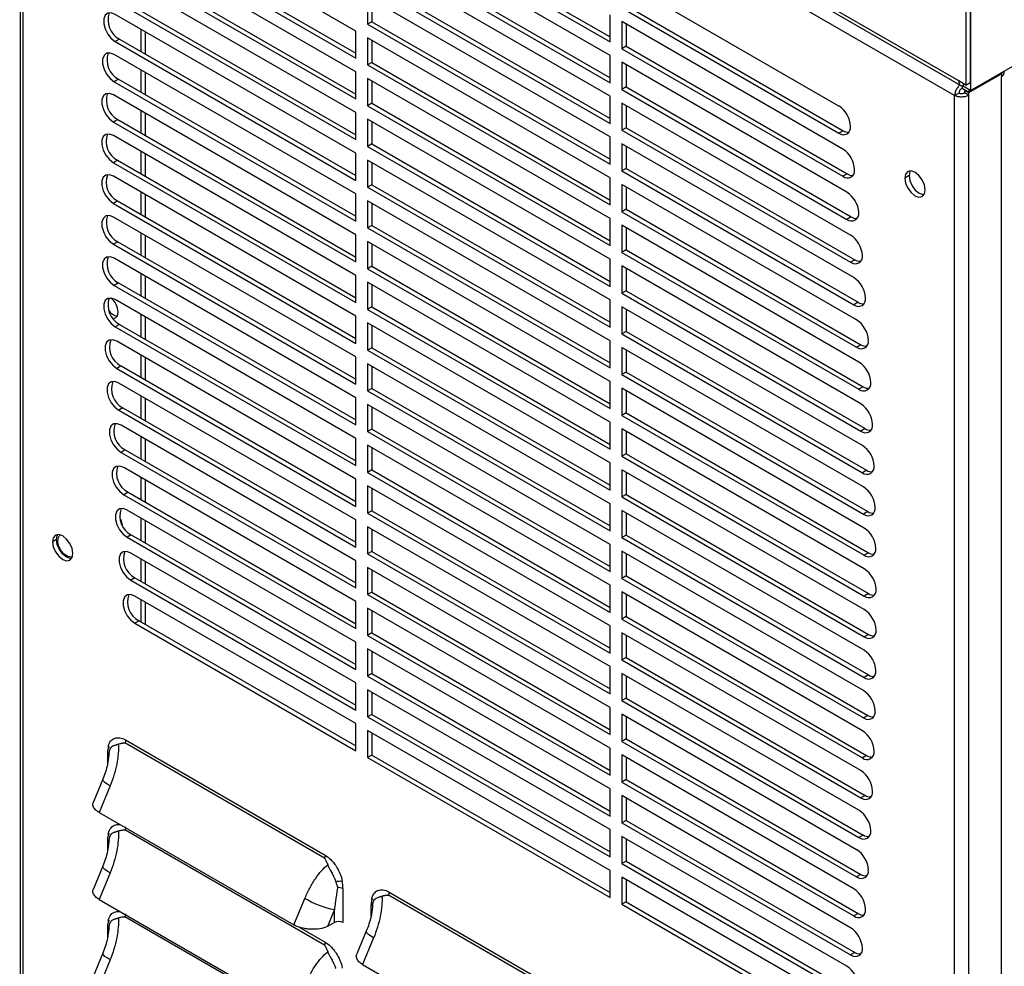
# Model space of a CAD drawing. Header units: millimetres. Extents: x 0 to 1956, y 0 to 1511.
# Tile 29 of 32: x 1562 to 1726, y 1017 to 1175. Entities that reach past the tile are written whole.
import ezdxf

# ---------------------------------------------------------------- set-up
doc = ezdxf.new("R2010")
doc.units = ezdxf.units.MM
doc.header["$LTSCALE"] = 7

msp = doc.modelspace()

# ---------------------------------------------------------------- linework, layer by layer
for p, q in [((1718.45, 1164.89), (1561.66, 1255.4)), ((1562.01, 1254.63), (1718.8, 1164.12)), ((1561.72, 1253), (1561.72, 892.69)), ((1717.77, 1162.45), (1562.21, 1252.25)), ((1562.21, 1252.25), (1562.21, 892.06)), ((1719.65, 1202.36), (1719.65, 1164.2)), ((1720.35, 1202.77), (1720.35, 1164.61)), ((1720.42, 1202.81), (1720.42, 1163.26)), ((1617.79, 1173.22), (1578.59, 1195.85)), ((1620.46, 1195.18), (1660.23, 1172.22)), ((1619.75, 1194.77), (1660.23, 1171.4)), ((1660.23, 1169.13), (1619.75, 1192.5)), ((1578.59, 1191.31), (1617.79, 1168.68)), ((1579.29, 1191.72), (1617.79, 1169.5)), ((1617.79, 1166.41), (1578.19, 1189.27)), ((1619.75, 1187.96), (1660.23, 1164.59)), ((1620.46, 1188.37), (1660.23, 1165.41)), ((1660.23, 1162.33), (1619.75, 1185.7)), ((1578.19, 1184.73), (1617.79, 1161.88)), ((1578.9, 1185.14), (1617.79, 1162.69)), ((1617.79, 1159.61), (1577.87, 1182.65)), ((1619.75, 1181.16), (1660.23, 1157.79)), ((1620.46, 1181.57), (1660.23, 1158.6)), ((1698.43, 1160.69), (1662.2, 1181.61)), ((1660.23, 1155.52), (1619.75, 1178.89)), ((1619.75, 1178.89), (1619.75, 1174.35)), ((1577.87, 1178.11), (1617.79, 1155.07)), ((1578.58, 1178.52), (1617.79, 1155.89)), ((1620.46, 1178.48), (1620.46, 1174.76)), ((1662.91, 1177.48), (1699.13, 1156.56)), ((1617.79, 1152.8), (1577.62, 1175.99)), ((1660.23, 1171.4), (1660.23, 1175.94)), ((1662.2, 1177.07), (1698.43, 1156.16)), ((1620.46, 1174.76), (1619.75, 1174.35)), ((1619.75, 1174.35), (1660.23, 1150.98)), ((1620.46, 1174.76), (1660.23, 1151.8)), ((1699.1, 1153.5), (1662.2, 1174.8)), ((1662.2, 1174.8), (1662.2, 1170.26)), ((1662.91, 1174.39), (1662.91, 1170.67)), ((1581.9, 1173.52), (1581.9, 1169.8)), ((1582.6, 1173.11), (1582.6, 1169.39)), ((1617.79, 1168.68), (1617.79, 1173.22)), ((1578.33, 1171.86), (1577.62, 1171.45)), ((1577.62, 1171.45), (1617.79, 1148.27)), ((1578.33, 1171.86), (1617.79, 1149.08)), ((1619.75, 1172.09), (1619.75, 1167.55)), ((1660.23, 1148.71), (1619.75, 1172.09)), ((1620.46, 1171.68), (1620.46, 1167.96)), ((1662.91, 1170.67), (1662.2, 1170.26)), ((1662.91, 1170.67), (1699.81, 1149.37)), ((1617.79, 1146), (1577.44, 1169.29)), ((1660.23, 1164.59), (1660.23, 1169.13)), ((1662.2, 1170.26), (1699.1, 1148.96)), ((1620.46, 1167.96), (1619.75, 1167.55)), ((1619.75, 1167.55), (1660.23, 1144.18)), ((1620.46, 1167.96), (1660.23, 1144.99)), ((1699.78, 1146.3), (1662.2, 1168)), ((1662.2, 1168), (1662.2, 1163.46)), ((1662.91, 1167.59), (1662.91, 1163.87)), ((1720.42, 1163.26), (1727.51, 1167.35)), ((1581.9, 1166.72), (1581.9, 1163)), ((1582.6, 1166.31), (1582.6, 1162.59)), ((1617.79, 1161.88), (1617.79, 1166.41)), ((1720.16, 1163.01), (1725.57, 1166.13)), ((1720.16, 1162.94), (1725.57, 1166.06)), ((1725.51, 1166.1), (1725.57, 1166.06)), ((1725.57, 1166.24), (1725.57, 1166.13)), ((1725.57, 1166.06), (1725.57, 1165.63)), ((1725.57, 805.32), (1725.57, 1165.63)), ((1578.15, 1165.16), (1577.44, 1164.75)), ((1577.44, 1164.75), (1617.79, 1141.46)), ((1578.15, 1165.16), (1617.79, 1142.28)), ((1619.75, 1165.28), (1619.75, 1160.74)), ((1660.23, 1141.91), (1619.75, 1165.28)), ((1620.46, 1164.87), (1620.46, 1161.15)), ((1719.65, 1164.2), (1718.45, 1164.89)), ((1719.02, 1164.04), (1719.02, 1163.67)), ((1720.42, 1163.26), (1719.07, 1164.04)), ((1719.22, 1164.04), (1719.22, 1164.45)), ((1719.65, 1164.2), (1720.35, 1164.61)), ((1617.79, 1139.19), (1577.34, 1162.54)), ((1660.23, 1157.79), (1660.23, 1162.33)), ((1662.91, 1163.87), (1662.2, 1163.46)), ((1662.2, 1163.46), (1699.78, 1141.76)), ((1662.91, 1163.87), (1700.49, 1142.17)), ((1717.77, 1162.45), (1718.48, 1162.85)), ((1717.77, 802.26), (1717.77, 1162.45)), ((1718.48, 1162.86), (1718.51, 1162.85)), ((1719.02, 1163.67), (1720.16, 1163.01)), ((1719.46, 1163.35), (1719.52, 1163.38)), ((1719.46, 1162.91), (1719.46, 1163.35)), ((1719.46, 1163.35), (1720.16, 1162.94)), ((1720.16, 1162.51), (1719.46, 1162.91)), ((1720.16, 1163.41), (1720.16, 1163.01)), ((1720.16, 1162.51), (1720.16, 1162.94)), ((1720.16, 802.2), (1720.16, 1162.51)), ((1620.46, 1161.15), (1619.75, 1160.74)), ((1619.75, 1160.74), (1660.23, 1137.37)), ((1620.46, 1161.15), (1660.23, 1138.19)), ((1700.39, 1139.14), (1662.2, 1161.19)), ((1662.2, 1161.19), (1662.2, 1156.65)), ((1662.91, 1160.78), (1662.91, 1157.06)), ((1581.9, 1159.91), (1581.9, 1156.19)), ((1582.6, 1159.5), (1582.6, 1155.78)), ((1617.79, 1155.07), (1617.79, 1159.61)), ((1578.04, 1158.42), (1577.34, 1158.01)), ((1577.34, 1158.01), (1617.79, 1134.66)), ((1578.04, 1158.42), (1617.79, 1135.47)), ((1619.75, 1158.48), (1619.75, 1153.94)), ((1660.23, 1135.1), (1619.75, 1158.48)), ((1620.46, 1158.07), (1620.46, 1154.35)), ((1617.79, 1132.39), (1577.3, 1155.76)), ((1662.91, 1157.06), (1662.2, 1156.65)), ((1662.2, 1156.65), (1700.39, 1134.6)), ((1662.91, 1157.06), (1701.1, 1135.01)), ((1699.13, 1156.56), (1698.43, 1156.16)), ((1620.46, 1154.35), (1619.75, 1153.94)), ((1620.46, 1154.35), (1660.23, 1131.38)), ((1660.23, 1150.98), (1660.23, 1155.52)), ((1700.93, 1132.03), (1662.2, 1154.39)), ((1662.2, 1154.39), (1662.2, 1149.85)), ((1581.9, 1153.11), (1581.9, 1149.38)), ((1582.6, 1152.7), (1582.6, 1148.98)), ((1617.79, 1148.27), (1617.79, 1152.8)), ((1619.75, 1153.94), (1660.23, 1130.57)), ((1662.91, 1153.98), (1662.91, 1150.26)), ((1578.01, 1151.63), (1577.3, 1151.22)), ((1577.3, 1151.22), (1617.79, 1127.85)), ((1578.01, 1151.63), (1617.79, 1128.67)), ((1619.75, 1151.67), (1619.75, 1147.13)), ((1660.23, 1128.3), (1619.75, 1151.67)), ((1620.46, 1151.26), (1620.46, 1147.54)), ((1662.91, 1150.26), (1662.2, 1149.85)), ((1662.2, 1149.85), (1700.93, 1127.49)), ((1662.91, 1150.26), (1701.64, 1127.9)), ((1699.81, 1149.37), (1699.1, 1148.96)), ((1617.79, 1125.58), (1577.3, 1148.95)), ((1620.46, 1147.54), (1619.75, 1147.13)), ((1620.46, 1147.54), (1660.23, 1124.58)), ((1660.23, 1144.18), (1660.23, 1148.71)), ((1701.4, 1124.95), (1662.2, 1147.58)), ((1662.2, 1147.58), (1662.2, 1143.04)), ((1710.15, 1149.06), (1709.44, 1148.65)), ((1581.9, 1146.3), (1581.9, 1142.58)), ((1582.6, 1145.89), (1582.6, 1142.17)), ((1617.79, 1141.46), (1617.79, 1146)), ((1619.75, 1147.13), (1660.23, 1123.76)), ((1662.91, 1147.17), (1662.91, 1143.45)), ((1578.01, 1144.83), (1577.3, 1144.42)), ((1577.3, 1144.42), (1617.79, 1121.05)), ((1578.01, 1144.83), (1617.79, 1121.86)), ((1619.75, 1144.86), (1619.75, 1140.33)), ((1660.23, 1121.49), (1619.75, 1144.86)), ((1620.46, 1144.46), (1620.46, 1140.74)), ((1662.91, 1143.45), (1662.2, 1143.04)), ((1662.2, 1143.04), (1701.4, 1120.41)), ((1662.91, 1143.45), (1702.1, 1120.82)), ((1617.79, 1118.78), (1577.34, 1142.13)), ((1660.23, 1137.37), (1660.23, 1141.91)), ((1700.49, 1142.17), (1699.78, 1141.76)), ((1581.9, 1139.49), (1581.9, 1135.77)), ((1620.46, 1140.74), (1619.75, 1140.33)), ((1619.75, 1140.33), (1660.23, 1116.96)), ((1620.46, 1140.74), (1660.23, 1117.77)), ((1701.79, 1117.92), (1662.2, 1140.78)), ((1662.2, 1140.78), (1662.2, 1136.24)), ((1662.91, 1140.37), (1662.91, 1136.65)), ((1578.04, 1138), (1577.34, 1137.59)), ((1578.04, 1138), (1617.79, 1115.06)), ((1582.6, 1139.09), (1582.6, 1135.37)), ((1617.79, 1134.66), (1617.79, 1139.19)), ((1619.75, 1138.06), (1619.75, 1133.52)), ((1660.23, 1114.69), (1619.75, 1138.06)), ((1620.46, 1137.65), (1620.46, 1133.93)), ((1577.34, 1137.59), (1617.79, 1114.24)), ((1662.91, 1136.65), (1662.2, 1136.24)), ((1662.2, 1136.24), (1701.79, 1113.38)), ((1662.91, 1136.65), (1702.5, 1113.79)), ((1617.79, 1111.97), (1577.44, 1135.26)), ((1660.23, 1130.57), (1660.23, 1135.1)), ((1701.1, 1135.01), (1700.39, 1134.6)), ((1620.46, 1133.93), (1619.75, 1133.52)), ((1619.75, 1133.52), (1660.23, 1110.15)), ((1620.46, 1133.93), (1660.23, 1110.97)), ((1702.11, 1110.93), (1662.2, 1133.97)), ((1662.2, 1133.97), (1662.2, 1129.43)), ((1662.91, 1133.56), (1662.91, 1129.84)), ((1578.15, 1131.13), (1577.44, 1130.72)), ((1578.15, 1131.13), (1617.79, 1108.25)), ((1581.9, 1132.69), (1581.9, 1128.97)), ((1582.6, 1132.28), (1582.6, 1128.56)), ((1617.79, 1127.85), (1617.79, 1132.39)), ((1660.23, 1107.88), (1619.75, 1131.25)), ((1619.75, 1131.25), (1619.75, 1126.72)), ((1577.44, 1130.72), (1617.79, 1107.43)), ((1620.46, 1130.85), (1620.46, 1127.13)), ((1662.91, 1129.84), (1662.2, 1129.43)), ((1662.2, 1129.43), (1702.11, 1106.39)), ((1662.91, 1129.84), (1702.82, 1106.8)), ((1617.79, 1105.17), (1577.62, 1128.35)), ((1660.23, 1123.76), (1660.23, 1128.3)), ((1701.64, 1127.9), (1700.93, 1127.49)), ((1620.46, 1127.13), (1619.75, 1126.72)), ((1619.75, 1126.72), (1660.23, 1103.35)), ((1620.46, 1127.13), (1660.23, 1104.16)), ((1702.36, 1103.98), (1662.2, 1127.16)), ((1662.2, 1127.16), (1662.2, 1122.63)), ((1662.91, 1126.76), (1662.91, 1123.04)), ((1581.9, 1125.88), (1581.9, 1122.16)), ((1582.6, 1125.48), (1582.6, 1121.76)), ((1617.79, 1121.05), (1617.79, 1125.58)), ((1578.33, 1124.22), (1577.62, 1123.82)), ((1577.62, 1123.82), (1617.79, 1100.63)), ((1578.33, 1124.22), (1617.79, 1101.45)), ((1660.23, 1101.08), (1619.75, 1124.45)), ((1619.75, 1124.45), (1619.75, 1119.91)), ((1620.46, 1124.04), (1620.46, 1120.32)), ((1662.91, 1123.04), (1662.2, 1122.63)), ((1662.91, 1123.04), (1703.07, 1099.85)), ((1617.79, 1098.36), (1577.87, 1121.4)), ((1660.23, 1116.96), (1660.23, 1121.49)), ((1662.2, 1122.63), (1702.36, 1099.44)), ((1620.46, 1120.32), (1619.75, 1119.91)), ((1619.75, 1119.91), (1660.23, 1096.54)), ((1620.46, 1120.32), (1660.23, 1097.36)), ((1702.54, 1097.07), (1662.2, 1120.36)), ((1662.2, 1120.36), (1662.2, 1115.82)), ((1662.91, 1119.95), (1662.91, 1116.23)), ((1702.1, 1120.82), (1701.4, 1120.41)), ((1581.9, 1119.08), (1581.9, 1115.36)), ((1582.6, 1118.67), (1582.6, 1114.95)), ((1617.79, 1114.24), (1617.79, 1118.78)), ((1578.58, 1117.27), (1577.87, 1116.87)), ((1577.87, 1116.87), (1617.79, 1093.82)), ((1578.58, 1117.27), (1617.79, 1094.64)), ((1660.23, 1094.27), (1619.75, 1117.64)), ((1619.75, 1117.64), (1619.75, 1113.11)), ((1620.46, 1117.23), (1620.46, 1113.51)), ((1660.23, 1110.15), (1660.23, 1114.69)), ((1662.91, 1116.23), (1662.2, 1115.82)), ((1662.2, 1115.82), (1702.54, 1092.53)), ((1662.91, 1116.23), (1703.25, 1092.94)), ((1617.79, 1091.56), (1578.19, 1114.41)), ((1620.46, 1113.51), (1619.75, 1113.11)), ((1619.75, 1113.11), (1660.23, 1089.73)), ((1620.46, 1113.51), (1660.23, 1090.55)), ((1702.65, 1090.2), (1662.2, 1113.55)), ((1662.2, 1113.55), (1662.2, 1109.02)), ((1662.91, 1113.15), (1662.91, 1109.42)), ((1702.5, 1113.79), (1701.79, 1113.38)), ((1581.9, 1112.27), (1581.9, 1108.55)), ((1582.6, 1111.86), (1582.6, 1108.14)), ((1617.79, 1107.43), (1617.79, 1111.97)), ((1578.9, 1110.28), (1578.19, 1109.87)), ((1578.19, 1109.87), (1617.79, 1087.02)), ((1578.9, 1110.28), (1617.79, 1087.84)), ((1660.23, 1087.47), (1619.75, 1110.84)), ((1619.75, 1110.84), (1619.75, 1106.3)), ((1620.46, 1110.43), (1620.46, 1106.71)), ((1662.91, 1109.42), (1662.2, 1109.02)), ((1662.2, 1109.02), (1702.65, 1085.67)), ((1662.91, 1109.42), (1703.36, 1086.07)), ((1617.79, 1084.75), (1578.59, 1107.38)), ((1620.46, 1106.71), (1619.75, 1106.3)), ((1620.46, 1106.71), (1660.23, 1083.75)), ((1660.23, 1103.35), (1660.23, 1107.88)), ((1662.2, 1106.75), (1662.2, 1102.21)), ((1702.68, 1083.38), (1662.2, 1106.75)), ((1702.82, 1106.8), (1702.11, 1106.39)), ((1581.9, 1105.47), (1581.9, 1101.75)), ((1582.6, 1105.06), (1582.6, 1101.34)), ((1617.79, 1100.63), (1617.79, 1105.17)), ((1619.75, 1106.3), (1660.23, 1082.93)), ((1662.91, 1106.34), (1662.91, 1102.62)), ((1579.29, 1103.25), (1578.59, 1102.84)), ((1579.29, 1103.25), (1617.79, 1081.03)), ((1660.23, 1080.66), (1619.75, 1104.03)), ((1619.75, 1104.03), (1619.75, 1099.5)), ((1620.46, 1103.62), (1620.46, 1099.9)), ((1578.59, 1102.84), (1617.79, 1080.21)), ((1662.91, 1102.62), (1662.2, 1102.21)), ((1662.2, 1102.21), (1702.68, 1078.84)), ((1662.91, 1102.62), (1703.39, 1079.25)), ((1617.79, 1077.94), (1579.05, 1100.31)), ((1620.46, 1099.9), (1619.75, 1099.5)), ((1620.46, 1099.9), (1660.23, 1076.94)), ((1660.23, 1096.54), (1660.23, 1101.08)), ((1662.2, 1099.94), (1662.2, 1095.41)), ((1702.68, 1076.57), (1662.2, 1099.94)), ((1703.07, 1099.85), (1702.36, 1099.44)), ((1581.9, 1098.66), (1581.9, 1094.94)), ((1582.6, 1098.25), (1582.6, 1094.53)), ((1617.79, 1093.82), (1617.79, 1098.36)), ((1619.75, 1099.5), (1660.23, 1076.12)), ((1662.91, 1099.53), (1662.91, 1095.81)), ((1660.23, 1073.86), (1619.75, 1097.23)), ((1619.75, 1097.23), (1619.75, 1092.69)), ((1620.46, 1096.82), (1620.46, 1093.1)), ((1579.76, 1096.18), (1579.05, 1095.77)), ((1579.05, 1095.77), (1617.79, 1073.41)), ((1579.76, 1096.18), (1617.79, 1074.22)), ((1662.91, 1095.81), (1662.2, 1095.41)), ((1662.2, 1095.41), (1702.68, 1072.03)), ((1662.91, 1095.81), (1703.39, 1072.44)), ((1660.23, 1089.73), (1660.23, 1094.27)), ((1617.79, 1071.14), (1579.59, 1093.19)), ((1581.9, 1091.86), (1581.9, 1088.14)), ((1620.46, 1093.1), (1619.75, 1092.69)), ((1619.75, 1092.69), (1660.23, 1069.32)), ((1620.46, 1093.1), (1660.23, 1070.14)), ((1662.2, 1093.14), (1662.2, 1088.6)), ((1702.65, 1069.79), (1662.2, 1093.14)), ((1662.91, 1092.73), (1662.91, 1089.01)), ((1703.25, 1092.94), (1702.54, 1092.53)), ((1582.6, 1091.45), (1582.6, 1087.73)), ((1617.79, 1087.02), (1617.79, 1091.56)), ((1660.23, 1067.05), (1619.75, 1090.42)), ((1619.75, 1090.42), (1619.75, 1085.88)), ((1620.46, 1090.01), (1620.46, 1086.29)), ((1580.3, 1089.06), (1579.59, 1088.65)), ((1579.59, 1088.65), (1617.79, 1066.6)), ((1580.3, 1089.06), (1617.79, 1067.42)), ((1662.91, 1089.01), (1662.2, 1088.6)), ((1662.2, 1088.6), (1702.65, 1065.25)), ((1662.91, 1089.01), (1703.36, 1065.66)), ((1567.79, 1088.28), (1567.14, 1087.91)), ((1660.23, 1082.93), (1660.23, 1087.47)), ((1570.23, 1085.34), (1570.49, 1085.49)), ((1570.46, 1085.39), (1570.23, 1085.34)), ((1617.79, 1064.33), (1580.2, 1086.03)), ((1581.9, 1085.05), (1581.9, 1081.33)), ((1620.46, 1086.29), (1619.75, 1085.88)), ((1619.75, 1085.88), (1660.23, 1062.51)), ((1620.46, 1086.29), (1660.23, 1063.33)), ((1662.2, 1086.33), (1662.2, 1081.8)), ((1702.54, 1063.04), (1662.2, 1086.33)), ((1662.91, 1085.92), (1662.91, 1082.2)), ((1703.36, 1086.07), (1702.65, 1085.67)), ((1582.6, 1084.64), (1582.6, 1080.92)), ((1617.79, 1080.21), (1617.79, 1084.75)), ((1660.23, 1060.24), (1619.75, 1083.62)), ((1619.75, 1083.62), (1619.75, 1079.08)), ((1580.91, 1081.9), (1580.2, 1081.5)), ((1580.91, 1081.9), (1617.79, 1060.61)), ((1620.46, 1083.21), (1620.46, 1079.49)), ((1662.91, 1082.2), (1662.2, 1081.8)), ((1662.2, 1081.8), (1702.54, 1058.51)), ((1662.91, 1082.2), (1703.25, 1058.91)), ((1580.2, 1081.5), (1617.79, 1059.8)), ((1660.23, 1076.12), (1660.23, 1080.66)), ((1617.79, 1057.53), (1580.88, 1078.83)), ((1620.46, 1079.49), (1619.75, 1079.08)), ((1619.75, 1079.08), (1660.23, 1055.71)), ((1620.46, 1079.49), (1660.23, 1056.52)), ((1662.2, 1079.53), (1662.2, 1074.99)), ((1702.36, 1056.34), (1662.2, 1079.53)), ((1662.91, 1079.12), (1662.91, 1075.4)), ((1703.39, 1079.25), (1702.68, 1078.84)), ((1581.9, 1078.25), (1581.9, 1074.53)), ((1582.6, 1077.84), (1582.6, 1074.12)), ((1617.79, 1073.41), (1617.79, 1077.94)), ((1660.23, 1053.44), (1619.75, 1076.81)), ((1619.75, 1076.81), (1619.75, 1072.27)), ((1620.46, 1076.4), (1620.46, 1072.68)), ((1662.91, 1075.4), (1662.2, 1074.99)), ((1662.91, 1075.4), (1703.07, 1052.21)), ((1581.59, 1074.7), (1580.88, 1074.3)), ((1580.88, 1074.3), (1617.79, 1052.99)), ((1581.59, 1074.7), (1617.79, 1053.81)), ((1660.23, 1069.32), (1660.23, 1073.86)), ((1662.2, 1074.99), (1702.36, 1051.8)), ((1620.46, 1072.68), (1619.75, 1072.27)), ((1619.75, 1072.27), (1660.23, 1048.9)), ((1620.46, 1072.68), (1660.23, 1049.72)), ((1662.2, 1072.72), (1662.2, 1068.18)), ((1702.11, 1049.68), (1662.2, 1072.72)), ((1662.91, 1072.31), (1662.91, 1068.59)), ((1703.39, 1072.44), (1702.68, 1072.03)), ((1617.79, 1066.6), (1617.79, 1071.14)), ((1660.23, 1046.63), (1619.75, 1070.01)), ((1619.75, 1070.01), (1619.75, 1065.47)), ((1620.46, 1069.6), (1620.46, 1065.88)), ((1662.91, 1068.59), (1662.2, 1068.18)), ((1662.91, 1068.59), (1702.82, 1045.55)), ((1660.23, 1062.51), (1660.23, 1067.05)), ((1662.2, 1068.18), (1702.11, 1045.14)), ((1620.46, 1065.88), (1619.75, 1065.47)), ((1619.75, 1065.47), (1660.23, 1042.1)), ((1620.46, 1065.88), (1660.23, 1042.91)), ((1662.2, 1065.92), (1662.2, 1061.38)), ((1701.79, 1043.06), (1662.2, 1065.92)), ((1662.91, 1065.51), (1662.91, 1061.79)), ((1703.36, 1065.66), (1702.65, 1065.25)), ((1617.79, 1059.8), (1617.79, 1064.33)), ((1660.23, 1039.83), (1619.75, 1063.2)), ((1619.75, 1063.2), (1619.75, 1058.66)), ((1620.46, 1062.79), (1620.46, 1059.07)), ((1662.91, 1061.79), (1662.2, 1061.38)), ((1662.2, 1061.38), (1701.79, 1038.52)), ((1662.91, 1061.79), (1702.5, 1038.93)), ((1620.46, 1059.07), (1619.75, 1058.66)), ((1620.46, 1059.07), (1660.23, 1036.11)), ((1660.23, 1055.71), (1660.23, 1060.24)), ((1662.2, 1059.11), (1662.2, 1054.57)), ((1701.4, 1036.48), (1662.2, 1059.11)), ((1703.25, 1058.91), (1702.54, 1058.51)), ((1617.79, 1052.99), (1617.79, 1057.53)), ((1619.75, 1058.66), (1660.23, 1035.29)), ((1662.91, 1058.7), (1662.91, 1054.98)), ((1660.23, 1033.02), (1619.75, 1056.39)), ((1619.75, 1056.39), (1619.75, 1051.86)), ((1620.46, 1055.99), (1620.46, 1052.27)), ((1612.55, 1035.07), (1579.22, 1054.31)), ((1579.33, 1054.8), (1612.65, 1035.56)), ((1662.91, 1054.98), (1662.2, 1054.57)), ((1662.2, 1054.57), (1701.4, 1031.95)), ((1662.91, 1054.98), (1702.1, 1032.35)), ((1576.35, 1050.84), (1576.35, 1052.65)), ((1576.57, 1052.47), (1576.54, 1052.25)), ((1576.73, 1053.14), (1576.73, 1053.23)), ((1576.73, 1053.11), (1576.73, 1053.14)), ((1620.46, 1052.27), (1619.75, 1051.86)), ((1620.46, 1052.27), (1660.23, 1029.3)), ((1660.23, 1048.9), (1660.23, 1053.44)), ((1662.2, 1052.31), (1662.2, 1047.77)), ((1700.93, 1029.95), (1662.2, 1052.31)), ((1703.07, 1052.21), (1702.36, 1051.8)), ((1619.75, 1051.86), (1660.23, 1028.49)), ((1662.91, 1051.9), (1662.91, 1048.18)), ((1575.52, 1048.24), (1573.96, 1044.46)), ((1662.91, 1048.18), (1662.2, 1047.77)), ((1662.2, 1047.77), (1700.93, 1025.41)), ((1662.91, 1048.18), (1701.64, 1025.82)), ((1576.75, 1047.13), (1574.92, 1042.69)), ((1660.23, 1042.1), (1660.23, 1046.63)), ((1662.2, 1045.5), (1662.2, 1040.96)), ((1700.39, 1023.45), (1662.2, 1045.5)), ((1662.91, 1045.09), (1662.91, 1041.37)), ((1702.82, 1045.55), (1702.11, 1045.14)), ((1574.92, 1042.69), (1607.45, 1023.91)), ((1662.91, 1041.37), (1662.2, 1040.96)), ((1662.2, 1040.96), (1700.39, 1018.91)), ((1662.91, 1041.37), (1701.1, 1019.32)), ((1612.55, 1020.55), (1579.22, 1039.79)), ((1660.23, 1035.29), (1660.23, 1039.83)), ((1576.35, 1036.33), (1576.35, 1038.13)), ((1576.57, 1037.96), (1576.54, 1037.74)), ((1576.73, 1038.63), (1576.73, 1038.71)), ((1576.73, 1038.6), (1576.73, 1038.63)), ((1662.2, 1038.69), (1662.2, 1034.16)), ((1699.78, 1017), (1662.2, 1038.69)), ((1662.91, 1038.29), (1662.91, 1034.57)), ((1702.5, 1038.93), (1701.79, 1038.52)), ((1662.91, 1034.57), (1662.2, 1034.16)), ((1662.2, 1034.16), (1699.78, 1012.46)), ((1662.91, 1034.57), (1700.49, 1012.87)), ((1575.52, 1033.72), (1573.96, 1029.94)), ((1576.75, 1032.61), (1574.92, 1028.17)), ((1660.23, 1028.49), (1660.23, 1033.02)), ((1662.2, 1031.89), (1662.2, 1027.35)), ((1699.1, 1010.59), (1662.2, 1031.89)), ((1662.91, 1031.48), (1662.91, 1027.76)), ((1702.1, 1032.35), (1701.4, 1031.95)), ((1615.63, 1029.97), (1615.63, 1024.3)), ((1623.33, 1029.4), (1656.66, 1010.16)), ((1574.92, 1028.17), (1607.45, 1009.39)), ((1607.45, 1023.91), (1609.28, 1028.35)), ((1620.73, 1027.74), (1620.74, 1027.83)), ((1620.73, 1027.71), (1620.73, 1027.74)), ((1656.55, 1009.66), (1623.22, 1028.9)), ((1662.91, 1027.76), (1662.2, 1027.35)), ((1662.91, 1027.76), (1699.81, 1006.46)), ((1614.22, 1026.48), (1613.04, 1023.62)), ((1614.22, 1024.3), (1614.22, 1026.48)), ((1620.35, 1025.44), (1620.35, 1027.25)), ((1620.58, 1027.07), (1620.55, 1026.85)), ((1662.2, 1027.35), (1699.1, 1006.05)), ((1612.55, 1006.03), (1579.22, 1025.27)), ((1614.22, 1024.3), (1613.04, 1023.62)), ((1701.64, 1025.82), (1700.93, 1025.41)), ((1576.35, 1021.81), (1576.35, 1023.62)), ((1576.57, 1023.44), (1576.54, 1023.22)), ((1576.73, 1024.11), (1576.73, 1024.19)), ((1576.73, 1024.08), (1576.73, 1024.11)), ((1608.34, 1023.53), (1612.65, 1021.04)), ((1619.53, 1022.84), (1617.97, 1019.06)), ((1620.76, 1021.73), (1618.92, 1017.29)), ((1701.1, 1019.32), (1700.39, 1018.91)), ((1575.52, 1019.21), (1573.96, 1015.42)), ((1576.75, 1018.09), (1574.92, 1013.65)), ((1618.92, 1017.29), (1651.46, 998.51))]:
    msp.add_line(p, q)
at = {"flags": 128}
for points in [[(1577.62, 1175.99), (1576.95, 1176.24), (1576.36, 1176.19), (1575.92, 1175.84), (1575.69, 1175.23), (1575.69, 1174.44), (1575.92, 1173.57), (1576.36, 1172.71), (1576.95, 1171.98), (1577.62, 1171.45)], [(1577.44, 1169.29), (1576.77, 1169.54), (1576.18, 1169.49), (1575.74, 1169.14), (1575.51, 1168.53), (1575.51, 1167.74), (1575.74, 1166.87), (1576.18, 1166.01), (1576.77, 1165.28), (1577.44, 1164.75)], [(1725.57, 1166.13), (1725.78, 1166.28), (1725.94, 1166.45)], [(1718.45, 1164.89), (1718.46, 1164.69), (1718.5, 1164.51), (1718.57, 1164.36), (1718.66, 1164.23), (1718.77, 1164.13), (1718.91, 1164.07), (1719.05, 1164.04), (1719.22, 1164.04)], [(1577.34, 1162.54), (1576.66, 1162.79), (1576.07, 1162.74), (1575.63, 1162.39), (1575.4, 1161.79), (1575.4, 1161), (1575.63, 1160.12), (1576.07, 1159.27), (1576.66, 1158.53), (1577.34, 1158.01)], [(1577.3, 1155.76), (1576.63, 1156.01), (1576.04, 1155.96), (1575.6, 1155.61), (1575.37, 1155), (1575.37, 1154.21), (1575.6, 1153.34), (1576.04, 1152.48), (1576.63, 1151.75), (1577.3, 1151.22)], [(1577.3, 1148.95), (1576.63, 1149.2), (1576.04, 1149.15), (1575.6, 1148.8), (1575.37, 1148.2), (1575.37, 1147.41), (1575.6, 1146.53), (1576.04, 1145.68), (1576.63, 1144.94), (1577.3, 1144.42)], [(1712.85, 1146.69), (1712.72, 1147.52), (1712.35, 1148.37), (1711.8, 1149.11), (1711.14, 1149.64), (1710.49, 1149.86), (1709.94, 1149.76), (1709.57, 1149.33), (1709.44, 1148.65)], [(1710.35, 1149.87), (1710.28, 1149.74), (1710.15, 1149.06)], [(1709.44, 1148.65), (1709.57, 1147.83), (1709.94, 1146.98), (1710.49, 1146.23), (1711.14, 1145.71), (1711.8, 1145.48), (1712.35, 1145.59), (1712.72, 1146.01), (1712.85, 1146.69)], [(1710.15, 1149.06), (1710.28, 1148.24), (1710.65, 1147.38), (1711.2, 1146.64), (1711.85, 1146.11), (1712.5, 1145.89), (1712.65, 1145.88)], [(1577.34, 1142.13), (1576.66, 1142.38), (1576.07, 1142.33), (1575.63, 1141.98), (1575.4, 1141.37), (1575.4, 1140.58), (1575.63, 1139.71), (1576.07, 1138.85), (1576.66, 1138.12), (1577.34, 1137.59)], [(1577.44, 1135.26), (1576.77, 1135.51), (1576.18, 1135.46), (1575.74, 1135.11), (1575.51, 1134.5), (1575.51, 1133.72), (1575.74, 1132.84), (1576.18, 1131.98), (1576.77, 1131.25), (1577.44, 1130.72)], [(1577.62, 1128.35), (1576.95, 1128.6), (1576.36, 1128.55), (1575.92, 1128.2), (1575.69, 1127.59), (1575.69, 1126.81), (1575.92, 1125.93), (1576.36, 1125.07), (1576.95, 1124.34), (1577.62, 1123.82)], [(1577.27, 1125.2), (1577.68, 1125.29), (1578, 1125.66), (1578.11, 1126.24)], [(1577.87, 1121.4), (1577.2, 1121.65), (1576.61, 1121.6), (1576.17, 1121.25), (1575.94, 1120.64), (1575.94, 1119.86), (1576.17, 1118.98), (1576.61, 1118.13), (1577.2, 1117.39), (1577.87, 1116.87)], [(1578.19, 1114.41), (1577.52, 1114.66), (1576.93, 1114.61), (1576.49, 1114.26), (1576.26, 1113.65), (1576.26, 1112.87), (1576.49, 1111.99), (1576.93, 1111.13), (1577.52, 1110.4), (1578.19, 1109.87)], [(1578.59, 1107.38), (1577.91, 1107.63), (1577.32, 1107.58), (1576.89, 1107.23), (1576.65, 1106.62), (1576.65, 1105.83), (1576.89, 1104.96), (1577.32, 1104.1), (1577.91, 1103.37), (1578.59, 1102.84)], [(1579.05, 1100.31), (1578.38, 1100.56), (1577.79, 1100.5), (1577.35, 1100.15), (1577.12, 1099.55), (1577.12, 1098.76), (1577.35, 1097.88), (1577.79, 1097.03), (1578.38, 1096.29), (1579.05, 1095.77)], [(1579.59, 1093.19), (1578.92, 1093.44), (1578.33, 1093.39), (1577.89, 1093.04), (1577.65, 1092.43), (1577.65, 1091.64), (1577.89, 1090.77), (1578.33, 1089.91), (1578.92, 1089.18), (1579.59, 1088.65)], [(1578.38, 1091.92), (1578.55, 1091.54), (1578.78, 1090.77)], [(1570.54, 1085.95), (1570.41, 1086.77), (1570.04, 1087.62), (1569.49, 1088.37), (1568.84, 1088.89), (1568.19, 1089.12), (1567.64, 1089.01), (1567.27, 1088.59), (1567.14, 1087.91)], [(1567.79, 1088.28), (1567.92, 1088.96), (1568.01, 1089.12)], [(1570.23, 1085.34), (1569.68, 1085.44), (1569.11, 1085.81), (1568.59, 1086.41), (1568.21, 1087.13), (1568.02, 1087.86), (1568.06, 1088.51), (1568.32, 1088.96), (1568.44, 1089.05)], [(1567.14, 1087.91), (1567.27, 1087.08), (1567.64, 1086.23), (1568.19, 1085.49), (1568.84, 1084.96), (1569.49, 1084.74), (1570.04, 1084.84), (1570.41, 1085.27), (1570.54, 1085.95)], [(1570.32, 1085.11), (1570.14, 1085.11), (1569.49, 1085.34), (1568.84, 1085.86), (1568.28, 1086.61), (1567.92, 1087.46), (1567.79, 1088.28)], [(1580.2, 1086.03), (1579.53, 1086.28), (1578.94, 1086.23), (1578.5, 1085.88), (1578.26, 1085.27), (1578.26, 1084.49), (1578.5, 1083.61), (1578.94, 1082.75), (1579.53, 1082.02), (1580.2, 1081.5)], [(1580.88, 1078.83), (1580.21, 1079.08), (1579.62, 1079.03), (1579.18, 1078.68), (1578.95, 1078.07), (1578.95, 1077.29), (1579.18, 1076.41), (1579.62, 1075.56), (1580.21, 1074.82), (1580.88, 1074.3)], [(1576.75, 1047.13), (1576.27, 1047.42), (1575.9, 1047.69), (1575.65, 1047.93), (1575.53, 1048.12), (1575.53, 1048.25)], [(1576.75, 1032.61), (1576.27, 1032.91), (1575.9, 1033.18), (1575.65, 1033.41), (1575.53, 1033.61), (1575.53, 1033.73)], [(1620.76, 1021.73), (1620.28, 1022.02), (1619.91, 1022.29), (1619.65, 1022.53), (1619.53, 1022.72), (1619.53, 1022.84)], [(1576.75, 1018.09), (1576.27, 1018.39), (1575.9, 1018.66), (1575.65, 1018.89), (1575.53, 1019.09), (1575.53, 1019.21)]]:
    msp.add_lwpolyline(points, dxfattribs=at)
for centre, radius, start, end in [((1580, 1175.03), 3.59, 160.0989, 242.1562), ((1579.83, 1168.33), 3.59, 160.0989, 242.1562), ((1725.29, 1166.33), 0.759, 291.3063, 12.913), ((1579.72, 1161.59), 3.59, 160.0989, 242.1562), ((1696.13, 1157.1), 4.27, 2.6055, 57.3945), ((1579.68, 1154.8), 3.59, 160.0989, 242.1562), ((1699.19, 1157.1), 1.21, 230.7967, 9.214), ((1700.04, 1157.97), 1.67, 237.2966, 273), ((1696.8, 1149.9), 4.27, 2.6055, 57.3945), ((1579.68, 1148), 3.59, 160.0989, 242.1562), ((1699.87, 1149.9), 1.21, 230.7967, 9.214), ((1700.71, 1150.77), 1.67, 237.2966, 273), ((1697.48, 1142.7), 4.27, 2.6055, 57.3945), ((1700.55, 1142.7), 1.21, 230.7967, 9.214), ((1579.72, 1141.17), 3.59, 160.0989, 242.1562), ((1701.39, 1143.58), 1.67, 237.2966, 273), ((1698.09, 1135.54), 4.27, 2.6055, 57.3945), ((1579.83, 1134.3), 3.59, 160.0989, 242.1562), ((1701.16, 1135.54), 1.21, 230.7967, 9.214), ((1702, 1136.42), 1.67, 237.2966, 273), ((1698.63, 1128.43), 4.27, 2.6055, 57.3945), ((1580, 1127.39), 3.59, 160.0989, 242.1562), ((1574.86, 1126.08), 3.25, 2.9169, 51.1487), ((1701.7, 1128.43), 1.21, 230.7967, 9.214), ((1702.54, 1129.3), 1.67, 237.2966, 273), ((1578.26, 1127.59), 2.01, 212.486, 261.6273), ((1699.1, 1121.36), 4.27, 2.6055, 57.3945), ((1580.25, 1120.44), 3.59, 160.0989, 242.1562), ((1702.16, 1121.35), 1.21, 230.7967, 9.214), ((1703.01, 1122.23), 1.67, 237.2966, 273), ((1699.49, 1114.32), 4.27, 2.6055, 57.3945), ((1580.58, 1113.45), 3.59, 160.0989, 242.1562), ((1702.56, 1114.32), 1.21, 230.7967, 9.214), ((1703.4, 1115.2), 1.67, 237.2966, 273), ((1699.81, 1107.33), 4.27, 2.6055, 57.3945), ((1580.97, 1106.42), 3.59, 160.0989, 242.1562), ((1702.88, 1107.33), 1.21, 230.7967, 9.214), ((1703.72, 1108.2), 1.67, 237.2966, 273), ((1700.06, 1100.38), 4.27, 2.6055, 57.3945), ((1581.43, 1099.35), 3.59, 160.0989, 242.1562), ((1703.13, 1100.38), 1.21, 230.7967, 9.214), ((1703.97, 1101.25), 1.67, 237.2966, 273), ((1700.24, 1093.47), 4.27, 2.6055, 57.3945), ((1581.97, 1092.23), 3.59, 160.0989, 242.1562), ((1703.31, 1093.47), 1.21, 230.7967, 9.214), ((1704.15, 1094.35), 1.67, 237.2966, 273), ((1700.35, 1086.61), 4.27, 2.6055, 57.3945), ((1703.41, 1086.61), 1.21, 230.7967, 9.214), ((1582.58, 1085.07), 3.59, 160.0989, 242.1562), ((1704.26, 1087.48), 1.67, 237.2966, 273), ((1700.38, 1079.78), 4.27, 2.6055, 57.3945), ((1583.26, 1077.87), 3.59, 160.0989, 242.1562), ((1703.45, 1079.78), 1.21, 230.7967, 9.214), ((1704.29, 1080.65), 1.67, 237.2966, 273), ((1700.38, 1072.97), 4.27, 2.6055, 57.3945), ((1703.45, 1072.97), 1.21, 230.7967, 9.214), ((1704.29, 1073.85), 1.67, 237.2966, 273), ((1700.35, 1066.19), 4.27, 2.6055, 57.3945), ((1703.41, 1066.19), 1.21, 230.7967, 9.214), ((1704.26, 1067.06), 1.67, 237.2966, 273), ((1700.24, 1059.45), 4.27, 2.6055, 57.3945), ((1703.31, 1059.45), 1.21, 230.7967, 9.214), ((1704.15, 1060.32), 1.67, 237.2966, 273), ((1700.06, 1052.74), 4.27, 2.6055, 57.3945), ((1581.17, 1052.69), 4.83, 167.2477, 180.401), ((1576.16, 1052.21), 0.484, 4.3876, 66.9326), ((1703.13, 1052.74), 1.21, 230.7967, 9.214), ((1703.97, 1053.62), 1.67, 237.2966, 273), ((1699.81, 1046.08), 4.27, 2.6055, 57.3945), ((1702.88, 1046.08), 1.21, 230.7967, 9.214), ((1703.72, 1046.96), 1.67, 237.2966, 273), ((1699.49, 1039.46), 4.27, 2.6055, 57.3945), ((1581.17, 1038.17), 4.83, 167.2477, 180.401), ((1702.56, 1039.46), 1.21, 230.7967, 9.214), ((1576.16, 1037.69), 0.484, 4.3876, 66.9326), ((1703.4, 1040.34), 1.67, 237.2966, 273), ((1699.1, 1032.89), 4.27, 2.6055, 57.3945), ((1702.16, 1032.89), 1.21, 230.7967, 9.214), ((1608.79, 1029.94), 6.84, 0.283, 10.7055), ((1703.01, 1033.76), 1.67, 237.2966, 273), ((1614.93, 1028.63), 1.52, 62.4896, 97.4934), ((1698.63, 1026.35), 4.27, 2.6055, 57.3945), ((1617.52, 1042.66), 16.52, 240.063, 258.4572), ((1625.18, 1027.28), 4.83, 167.2477, 180.401), ((1620.16, 1026.8), 0.484, 4.3876, 66.9326), ((1701.7, 1026.35), 1.21, 230.7967, 9.214), ((1581.17, 1023.65), 4.83, 167.2477, 180.401), ((1614.93, 1022.93), 1.54, 62.6097, 117.3903), ((1702.54, 1027.22), 1.67, 237.2966, 273), ((1576.16, 1023.17), 0.484, 4.3876, 66.9326), ((1698.09, 1019.85), 4.27, 2.6055, 57.3945), ((1701.16, 1019.85), 1.21, 230.7967, 9.214), ((1702, 1020.73), 1.67, 237.2966, 273), ((1697.48, 1013.4), 4.27, 2.6055, 57.3945)]:
    msp.add_arc(centre, radius, start, end)
for points, knots in [([(1718.65, 1164.2), (1718.61, 1164.18), (1718.42, 1164.04), (1718.13, 1163.61), (1717.84, 1163.01), (1717.79, 1162.64), (1717.77, 1162.45)], [0, 0, 0, 0, 0.066719, 0.377813, 0.688906, 1, 1, 1, 1]), ([(1720.16, 1162.51), (1720.01, 1162.41), (1719.82, 1162.33), (1719.41, 1162.23), (1719.19, 1162.2), (1718.75, 1162.19), (1718.52, 1162.21), (1718.12, 1162.29), (1717.93, 1162.36), (1717.77, 1162.45)], [0, 0, 0, 0, 0.25, 0.25, 0.5, 0.5, 0.75, 0.75, 1, 1, 1, 1]), ([(1719.02, 1163.67), (1718.88, 1163.6), (1718.75, 1163.47), (1718.55, 1163.17), (1718.49, 1163), (1718.48, 1162.85)], [0, 0, 0, 0, 0.5, 0.5, 1, 1, 1, 1]), ([(1718.48, 1162.85), (1718.61, 1162.79), (1718.79, 1162.76), (1719.15, 1162.78), (1719.33, 1162.83), (1719.46, 1162.91)], [0, 0, 0, 0, 0.5, 0.5, 1, 1, 1, 1]), ([(1576.46, 1053.75), (1576.54, 1054.09), (1576.73, 1054.51), (1577.07, 1054.85), (1577.28, 1054.97), (1577.37, 1055.02), (1577.43, 1055.05), (1577.46, 1055.06), (1578.04, 1055.28), (1578.65, 1055.19), (1579.33, 1054.8)], [0, 0, 0, 0, 0.25, 0.375, 0.4375, 0.46875, 0.46875, 0.5, 0.5, 1, 1, 1, 1]), ([(1576.66, 1052.94), (1576.66, 1052.97), (1576.67, 1053.02), (1576.69, 1053.1), (1576.72, 1053.18), (1576.75, 1053.28), (1576.82, 1053.42), (1576.89, 1053.52), (1576.95, 1053.6), (1576.98, 1053.62), (1577.02, 1053.67), (1577.13, 1053.76), (1577.3, 1053.86), (1577.51, 1053.93), (1577.69, 1053.98), (1577.83, 1054.02), (1577.98, 1054.06), (1578.08, 1054.1), (1578.13, 1054.12)], [0, 0, 0, 0, 0.038373, 0.0801852, 0.1253209, 0.173711, 0.2502802, 0.3757041, 0.391291, 0.4068516, 0.4379074, 0.4998651, 0.6343477, 0.7495916, 0.8167435, 0.8745706, 0.9426893, 1, 1, 1, 1]), ([(1578.13, 1054.12), (1578.16, 1053.64), (1578.16, 1053.11), (1578.07, 1051.99), (1577.99, 1051.39), (1577.74, 1050.17), (1577.59, 1049.55), (1577.21, 1048.31), (1576.99, 1047.71), (1576.75, 1047.13)], [0, 0, 0, 0, 0.25, 0.25, 0.5, 0.5, 0.75, 0.75, 1, 1, 1, 1]), ([(1578.13, 1054.12), (1578.18, 1054.13), (1578.27, 1054.16), (1578.41, 1054.2), (1578.54, 1054.24), (1578.72, 1054.27), (1578.9, 1054.29), (1579.07, 1054.3), (1579.16, 1054.31), (1579.2, 1054.31), (1579.22, 1054.31)], [0, 0, 0, 0, 0.132846, 0.260431, 0.382713, 0.49973, 0.749985, 0.875064, 0.959449, 1, 1, 1, 1]), ([(1576.54, 1052.25), (1576.49, 1051.74), (1576.34, 1050.36), (1575.84, 1049.06), (1575.53, 1048.24)], [0, 0, 0, 0, 0.369455, 1, 1, 1, 1]), ([(1576.62, 1052.13), (1576.62, 1052.19), (1576.61, 1052.31), (1576.61, 1052.48), (1576.62, 1052.64), (1576.63, 1052.79), (1576.65, 1052.89), (1576.66, 1052.94)], [0, 0, 0, 0, 0.210995, 0.416248, 0.616016, 0.81053, 1, 1, 1, 1]), ([(1574.92, 1042.69), (1574.69, 1042.84), (1574.22, 1043.16), (1573.9, 1043.74), (1573.81, 1044.2), (1573.97, 1044.41), (1573.99, 1044.45)], [0, 0, 0, 0, 0.287592, 0.602099, 0.93556, 1, 1, 1, 1]), ([(1576.46, 1039.23), (1576.59, 1039.57), (1576.83, 1040.26), (1577.61, 1040.64), (1578.21, 1040.74), (1578.52, 1040.6), (1578.55, 1040.59)], [0, 0, 0, 0, 0.348559, 0.701141, 0.974676, 1, 1, 1, 1]), ([(1576.66, 1038.42), (1576.66, 1038.45), (1576.67, 1038.5), (1576.69, 1038.58), (1576.72, 1038.67), (1576.75, 1038.76), (1576.82, 1038.9), (1576.89, 1039.01), (1576.95, 1039.08), (1576.98, 1039.1), (1577.02, 1039.15), (1577.13, 1039.24), (1577.3, 1039.34), (1577.51, 1039.41), (1577.69, 1039.47), (1577.83, 1039.51), (1577.98, 1039.55), (1578.08, 1039.58), (1578.13, 1039.6)], [0, 0, 0, 0, 0.038373, 0.080185, 0.125321, 0.173711, 0.25028, 0.375704, 0.391291, 0.406852, 0.437907, 0.499865, 0.634348, 0.749592, 0.816743, 0.874571, 0.942689, 1, 1, 1, 1]), ([(1578.13, 1039.6), (1578.16, 1039.12), (1578.16, 1038.59), (1578.07, 1037.47), (1577.99, 1036.88), (1577.74, 1035.65), (1577.59, 1035.03), (1577.21, 1033.8), (1576.99, 1033.19), (1576.75, 1032.61)], [0, 0, 0, 0, 0.25, 0.25, 0.5, 0.5, 0.75, 0.75, 1, 1, 1, 1]), ([(1578.13, 1039.6), (1578.18, 1039.61), (1578.27, 1039.65), (1578.41, 1039.69), (1578.54, 1039.72), (1578.72, 1039.75), (1578.9, 1039.78), (1579.07, 1039.79), (1579.16, 1039.79), (1579.2, 1039.79), (1579.22, 1039.79)], [0, 0, 0, 0, 0.132846, 0.260432, 0.382713, 0.49973, 0.749985, 0.875064, 0.959449, 1, 1, 1, 1]), ([(1576.54, 1037.74), (1576.49, 1037.22), (1576.34, 1035.84), (1575.84, 1034.54), (1575.53, 1033.73)], [0, 0, 0, 0, 0.369455, 1, 1, 1, 1]), ([(1576.62, 1037.61), (1576.62, 1037.67), (1576.61, 1037.79), (1576.61, 1037.96), (1576.62, 1038.12), (1576.63, 1038.27), (1576.65, 1038.37), (1576.66, 1038.42)], [0, 0, 0, 0, 0.210995, 0.416248, 0.616016, 0.81053, 1, 1, 1, 1]), ([(1612.65, 1035.56), (1612.65, 1035.49), (1612.65, 1035.4), (1612.62, 1035.28), (1612.61, 1035.24), (1612.59, 1035.17), (1612.58, 1035.15), (1612.57, 1035.12), (1612.56, 1035.1), (1612.55, 1035.09), (1612.55, 1035.08), (1612.55, 1035.07), (1612.55, 1035.07), (1612.55, 1035.07)], [0, 0, 0, 0, 0.5, 0.5, 0.75, 0.75, 0.875, 0.875, 0.9375, 0.96875, 0.984375, 0.984375, 1, 1, 1, 1]), ([(1612.55, 1035.07), (1612.58, 1035.02), (1612.63, 1034.94), (1612.73, 1034.76), (1612.85, 1034.54), (1612.98, 1034.25), (1613.05, 1034.04), (1613.09, 1033.94)], [0, 0, 0, 0, 0.125072, 0.250152, 0.500317, 0.737211, 1, 1, 1, 1]), ([(1612.65, 1035.56), (1612.99, 1035.37), (1613.48, 1034.99), (1613.99, 1034.41), (1614.24, 1034.08), (1614.35, 1033.93), (1614.42, 1033.83), (1614.45, 1033.77), (1615.01, 1032.91), (1615.36, 1032.07), (1615.52, 1031.21)], [0, 0, 0, 0, 0.25, 0.375, 0.4375, 0.46875, 0.46875, 0.5, 0.5, 1, 1, 1, 1]), ([(1609.28, 1028.35), (1609.52, 1028.93), (1609.79, 1029.51), (1610.38, 1030.62), (1610.7, 1031.15), (1611.36, 1032.12), (1611.71, 1032.57), (1612.4, 1033.34), (1612.75, 1033.67), (1613.09, 1033.94)], [0, 0, 0, 0, 0.25, 0.25, 0.5, 0.5, 0.75, 0.75, 1, 1, 1, 1]), ([(1613.09, 1033.94), (1613.1, 1033.9), (1613.13, 1033.82), (1613.18, 1033.71), (1613.24, 1033.57), (1613.32, 1033.41), (1613.44, 1033.19), (1613.61, 1032.9), (1613.77, 1032.6), (1613.89, 1032.39), (1613.94, 1032.28), (1613.97, 1032.23), (1613.98, 1032.2), (1613.99, 1032.18), (1614, 1032.16), (1614.02, 1032.13), (1614.04, 1032.08), (1614.09, 1031.97), (1614.17, 1031.81), (1614.25, 1031.64), (1614.32, 1031.46), (1614.38, 1031.3), (1614.42, 1031.19), (1614.44, 1031.13)], [0, 0, 0, 0, 0.037158, 0.078937, 0.125454, 0.183035, 0.250493, 0.36598, 0.500084, 0.562042, 0.593111, 0.608681, 0.617291, 0.624288, 0.631112, 0.639931, 0.655602, 0.687011, 0.7498, 0.824616, 0.874702, 0.940703, 1, 1, 1, 1]), ([(1614.44, 1031.13), (1614.52, 1031.16), (1614.6, 1031.18), (1614.69, 1031.2), (1614.85, 1031.23), (1615.01, 1031.25), (1615.15, 1031.25), (1615.3, 1031.25), (1615.42, 1031.24), (1615.52, 1031.21)], [0.4173971, 0.4173971, 0.4173971, 0.4173971, 0.5822598, 0.5822598, 0.5822598, 0.8733897, 0.8733897, 0.8733897, 1.1645196, 1.1645196, 1.1645196, 1.1645196]), ([(1614.44, 1031.13), (1614.46, 1031.07), (1614.5, 1030.93), (1614.56, 1030.73), (1614.62, 1030.53), (1614.68, 1030.33), (1614.72, 1030.2), (1614.74, 1030.13)], [0, 0, 0, 0, 0.18947, 0.383984, 0.583752, 0.789005, 1, 1, 1, 1]), ([(1574.92, 1028.17), (1574.69, 1028.32), (1574.22, 1028.64), (1573.9, 1029.22), (1573.81, 1029.68), (1573.97, 1029.89), (1573.99, 1029.93)], [0, 0, 0, 0, 0.287592, 0.602099, 0.93556, 1, 1, 1, 1]), ([(1614.74, 1030.13), (1614.71, 1030.01), (1614.67, 1029.75), (1614.6, 1029.34), (1614.53, 1028.89), (1614.44, 1028.31), (1614.33, 1027.51), (1614.26, 1026.86), (1614.22, 1026.48)], [0, 0, 0, 0, 0.10396, 0.218211, 0.342756, 0.477597, 0.692973, 1, 1, 1, 1]), ([(1620.47, 1028.35), (1620.55, 1028.69), (1620.74, 1029.11), (1621.08, 1029.44), (1621.28, 1029.57), (1621.37, 1029.62), (1621.43, 1029.65), (1621.47, 1029.66), (1622.04, 1029.88), (1622.65, 1029.79), (1623.33, 1029.4)], [0, 0, 0, 0, 0.25, 0.375, 0.4375, 0.46875, 0.46875, 0.5, 0.5, 1, 1, 1, 1]), ([(1620.62, 1026.73), (1620.62, 1026.79), (1620.62, 1026.91), (1620.62, 1027.07), (1620.62, 1027.24), (1620.64, 1027.39), (1620.65, 1027.49), (1620.66, 1027.54)], [0, 0, 0, 0, 0.210995, 0.416248, 0.616016, 0.81053, 1, 1, 1, 1]), ([(1620.66, 1027.54), (1620.67, 1027.56), (1620.68, 1027.62), (1620.69, 1027.7), (1620.72, 1027.78), (1620.75, 1027.88), (1620.82, 1028.02), (1620.89, 1028.12), (1620.95, 1028.19), (1620.98, 1028.22), (1621.03, 1028.27), (1621.13, 1028.35), (1621.31, 1028.45), (1621.52, 1028.53), (1621.69, 1028.58), (1621.84, 1028.62), (1621.98, 1028.66), (1622.09, 1028.7), (1622.14, 1028.71)], [0, 0, 0, 0, 0.038373, 0.080185, 0.125321, 0.173711, 0.25028, 0.375704, 0.391291, 0.406852, 0.437907, 0.499865, 0.634348, 0.749592, 0.816743, 0.874571, 0.942689, 1, 1, 1, 1]), ([(1622.14, 1028.71), (1622.17, 1028.24), (1622.16, 1027.71), (1622.07, 1026.59), (1621.99, 1025.99), (1621.75, 1024.77), (1621.59, 1024.14), (1621.21, 1022.91), (1620.99, 1022.3), (1620.76, 1021.73)], [0, 0, 0, 0, 0.25, 0.25, 0.5, 0.5, 0.75, 0.75, 1, 1, 1, 1]), ([(1622.14, 1028.71), (1622.18, 1028.73), (1622.28, 1028.76), (1622.41, 1028.8), (1622.55, 1028.83), (1622.72, 1028.87), (1622.9, 1028.89), (1623.07, 1028.9), (1623.16, 1028.9), (1623.21, 1028.9), (1623.22, 1028.9)], [0, 0, 0, 0, 0.1328463, 0.2604315, 0.3827131, 0.4997304, 0.7499848, 0.8750642, 0.9594491, 1, 1, 1, 1]), ([(1576.46, 1024.71), (1576.59, 1025.06), (1576.83, 1025.74), (1577.61, 1026.12), (1578.21, 1026.22), (1578.52, 1026.09), (1578.55, 1026.08)], [0, 0, 0, 0, 0.3485594, 0.7011411, 0.9746762, 1, 1, 1, 1]), ([(1620.55, 1026.85), (1620.49, 1026.34), (1620.34, 1024.95), (1619.84, 1023.66), (1619.53, 1022.84)], [0, 0, 0, 0, 0.369455, 1, 1, 1, 1]), ([(1576.66, 1023.9), (1576.66, 1023.93), (1576.67, 1023.99), (1576.69, 1024.07), (1576.72, 1024.15), (1576.75, 1024.25), (1576.82, 1024.38), (1576.89, 1024.49), (1576.95, 1024.56), (1576.98, 1024.59), (1577.02, 1024.63), (1577.13, 1024.72), (1577.3, 1024.82), (1577.51, 1024.9), (1577.69, 1024.95), (1577.83, 1024.99), (1577.98, 1025.03), (1578.08, 1025.06), (1578.13, 1025.08)], [0, 0, 0, 0, 0.038373, 0.080185, 0.125321, 0.173711, 0.25028, 0.375704, 0.391291, 0.406852, 0.437907, 0.499865, 0.634348, 0.749592, 0.816743, 0.874571, 0.942689, 1, 1, 1, 1]), ([(1578.13, 1025.08), (1578.16, 1024.6), (1578.16, 1024.08), (1578.07, 1022.95), (1577.99, 1022.36), (1577.74, 1021.14), (1577.59, 1020.51), (1577.21, 1019.28), (1576.99, 1018.67), (1576.75, 1018.09)], [0, 0, 0, 0, 0.25, 0.25, 0.5, 0.5, 0.75, 0.75, 1, 1, 1, 1]), ([(1578.13, 1025.08), (1578.18, 1025.1), (1578.27, 1025.13), (1578.41, 1025.17), (1578.54, 1025.2), (1578.72, 1025.23), (1578.9, 1025.26), (1579.07, 1025.27), (1579.16, 1025.27), (1579.2, 1025.27), (1579.22, 1025.27)], [0, 0, 0, 0, 0.1328463, 0.2604315, 0.3827131, 0.4997304, 0.7499848, 0.8750642, 0.9594491, 1, 1, 1, 1]), ([(1576.54, 1023.22), (1576.49, 1022.71), (1576.34, 1021.32), (1575.84, 1020.02), (1575.53, 1019.21)], [0, 0, 0, 0, 0.369455, 1, 1, 1, 1]), ([(1576.62, 1023.1), (1576.62, 1023.16), (1576.61, 1023.27), (1576.61, 1023.44), (1576.62, 1023.6), (1576.63, 1023.76), (1576.65, 1023.86), (1576.66, 1023.9)], [0, 0, 0, 0, 0.210995, 0.416248, 0.616016, 0.81053, 1, 1, 1, 1]), ([(1613.04, 1023.62), (1612.7, 1023.47), (1612.27, 1023.34), (1611.29, 1023.19), (1610.74, 1023.16), (1609.92, 1023.2), (1609.65, 1023.23), (1609.13, 1023.31), (1608.88, 1023.37), (1608.17, 1023.56), (1607.77, 1023.73), (1607.45, 1023.91)], [0, 0, 0, 0, 0.25, 0.25, 0.5, 0.5, 0.625, 0.625, 0.75, 0.75, 1, 1, 1, 1]), ([(1612.65, 1021.04), (1612.65, 1020.97), (1612.65, 1020.89), (1612.62, 1020.76), (1612.61, 1020.72), (1612.59, 1020.65), (1612.58, 1020.63), (1612.57, 1020.6), (1612.56, 1020.59), (1612.55, 1020.57), (1612.55, 1020.56), (1612.55, 1020.55), (1612.55, 1020.55), (1612.55, 1020.55)], [0, 0, 0, 0, 0.5, 0.5, 0.75, 0.75, 0.875, 0.875, 0.9375, 0.96875, 0.984375, 0.984375, 1, 1, 1, 1]), ([(1612.65, 1021.04), (1612.99, 1020.85), (1613.48, 1020.47), (1613.99, 1019.89), (1614.24, 1019.56), (1614.35, 1019.41), (1614.42, 1019.31), (1614.45, 1019.26), (1615.01, 1018.39), (1615.36, 1017.56), (1615.52, 1016.69)], [0, 0, 0, 0, 0.25, 0.375, 0.4375, 0.46875, 0.46875, 0.5, 0.5, 1, 1, 1, 1]), ([(1609.28, 1013.83), (1609.52, 1014.41), (1609.79, 1014.99), (1610.38, 1016.1), (1610.7, 1016.63), (1611.36, 1017.61), (1611.71, 1018.05), (1612.4, 1018.82), (1612.75, 1019.15), (1613.09, 1019.42)], [0, 0, 0, 0, 0.25, 0.25, 0.5, 0.5, 0.75, 0.75, 1, 1, 1, 1]), ([(1612.55, 1020.55), (1612.58, 1020.51), (1612.63, 1020.42), (1612.73, 1020.24), (1612.85, 1020.02), (1612.98, 1019.73), (1613.05, 1019.52), (1613.09, 1019.42)], [0, 0, 0, 0, 0.1250717, 0.2501516, 0.5003166, 0.737211, 1, 1, 1, 1]), ([(1613.09, 1019.42), (1613.1, 1019.38), (1613.13, 1019.31), (1613.18, 1019.19), (1613.24, 1019.05), (1613.32, 1018.89), (1613.44, 1018.67), (1613.61, 1018.38), (1613.77, 1018.08), (1613.89, 1017.87), (1613.94, 1017.77), (1613.97, 1017.71), (1613.98, 1017.68), (1613.99, 1017.66), (1614, 1017.64), (1614.02, 1017.61), (1614.04, 1017.56), (1614.09, 1017.45), (1614.17, 1017.3), (1614.25, 1017.12), (1614.32, 1016.94), (1614.38, 1016.78), (1614.42, 1016.67), (1614.44, 1016.61)], [0, 0, 0, 0, 0.037158, 0.078937, 0.125454, 0.183035, 0.250493, 0.36598, 0.500084, 0.562042, 0.593111, 0.608681, 0.617291, 0.624288, 0.631112, 0.639931, 0.655602, 0.687011, 0.7498, 0.824616, 0.874702, 0.940703, 1, 1, 1, 1]), ([(1618.92, 1017.29), (1618.7, 1017.44), (1618.22, 1017.76), (1617.9, 1018.34), (1617.81, 1018.79), (1617.97, 1019.01), (1618, 1019.04)], [0, 0, 0, 0, 0.287592, 0.602099, 0.93556, 1, 1, 1, 1])]:
    msp.add_open_spline(points, degree=3, knots=knots)
for points in [[(1579.33, 1054.8), (1579.33, 1054.65), (1579.29, 1054.48), (1579.22, 1054.31)], [(1576.46, 1053.75), (1576.53, 1053.7), (1576.58, 1053.64), (1576.63, 1053.57)], [(1576.46, 1039.23), (1576.53, 1039.18), (1576.58, 1039.12), (1576.63, 1039.05)], [(1579.33, 1040.28), (1579.33, 1040.13), (1579.29, 1039.96), (1579.22, 1039.79)], [(1623.33, 1029.4), (1623.33, 1029.25), (1623.29, 1029.07), (1623.22, 1028.9)], [(1620.47, 1028.35), (1620.53, 1028.3), (1620.58, 1028.24), (1620.63, 1028.17)], [(1576.46, 1024.71), (1576.53, 1024.66), (1576.58, 1024.6), (1576.63, 1024.54)], [(1579.33, 1025.77), (1579.33, 1025.61), (1579.29, 1025.44), (1579.22, 1025.27)]]:
    msp.add_open_spline(points, degree=3)

doc.saveas('drawing.dxf')
